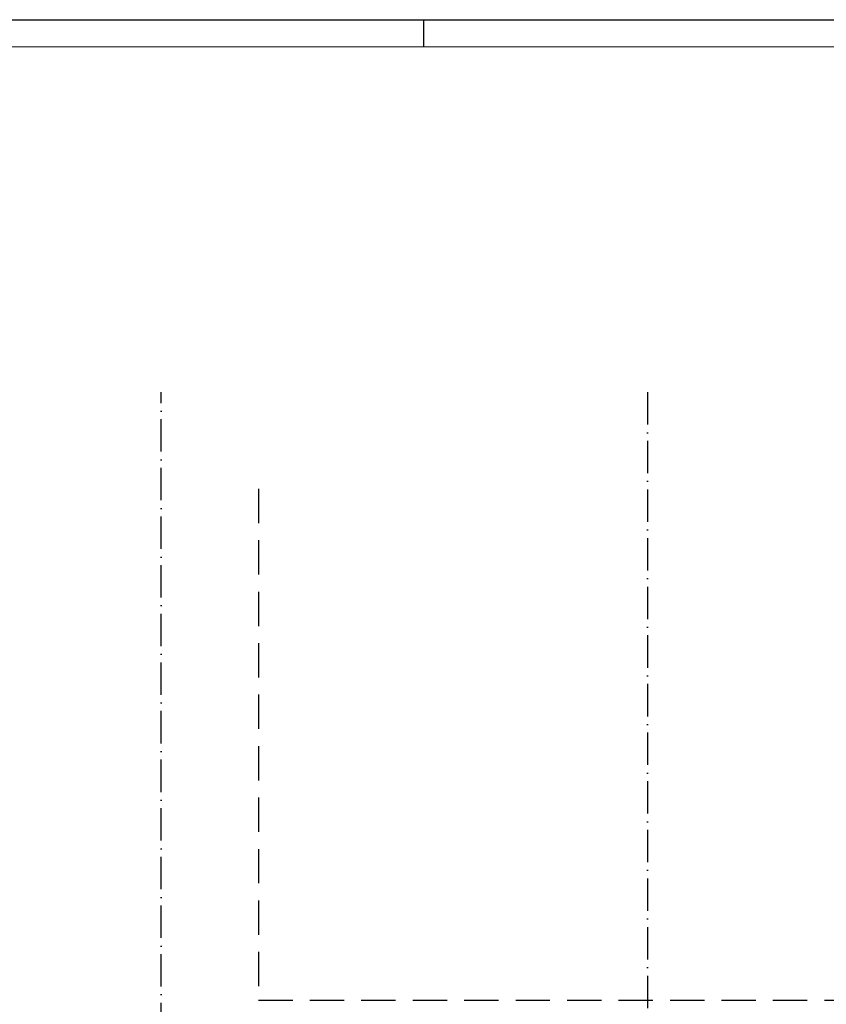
# Model space of a CAD drawing. Header units: millimetres. Extents: x 90707 to 450385, y -1262 to 949019.
# Tile 40 of 60: x 178728 to 193658, y 66066 to 84291. Entities that reach past the tile are written whole.
import ezdxf
from ezdxf.enums import TextEntityAlignment as Align

# ---------------------------------------------------------------- set-up
doc = ezdxf.new("R2010")
doc.units = ezdxf.units.MM
doc.header["$LTSCALE"] = 100
doc.linetypes.add('DASHDOT', pattern=[9, 6, -1.5, 0, -1.5])
doc.linetypes.add('HIDDEN', pattern=[9.525, 6.35, -3.175])
doc.layers.get('0').update_dxf_attribs({"linetype": 'CONTINUOUS'})
for name, color, linetype in [('AL$1----_MAATVOERING', 7, 'CONTINUOUS'), ('AL$7----_STRAMIEN', 1, 'DASHDOT'), ('EL6441--_DATACOM', 3, 'CONTINUOUS'), ('LIJN025', 10, 'CONTINUOUS'), ('LIJN050', 90, 'CONTINUOUS'), ('TEKST25', 10, 'CONTINUOUS'), ('TEKST35', 50, 'CONTINUOUS'), ('TEKST50', 90, 'CONTINUOUS'), ('VOLGNUMMER', 7, 'CONTINUOUS')]:
    doc.layers.add(name, color=color, linetype=linetype)
doc.styles.add('ISO', font='ISO.SHX')
doc.styles.add('ROMAND', font='romand')
doc.styles.get("Standard").update_dxf_attribs({"font": 'iso.shx'})

# ---------------------------------------------------------------- blocks, each defined once
blk = doc.blocks.new('A0-GE')
at = {"layer": 'LIJN025', "linetype": 'Continuous'}
blk.add_line((955, 836), (955, 841), dxfattribs=at)
at = {"layer": 'LIJN025'}
blk.add_lwpolyline([(1500, 841), (1500, 0), (0, 0), (0, 841)], close=True, dxfattribs=at)
at = {"layer": 'LIJN050', "const_width": 0.2}
blk.add_lwpolyline([(1495, 836), (25, 836), (25, 5), (1495, 5)], close=True, dxfattribs=at)
at = {"layer": 'TEKST25', "style": 'ROMAND', "width": 2.899115}
blk.add_attdef('STATUS', text='', height=2.5, dxfattribs=at).set_placement((1454, 71.5), (1493, 71.5), align=Align.FIT)
at = {"layer": 'TEKST25', "style": 'ISO'}
for tag, p in [('E', (1455.25, 66)), ('NAAM-E', (1466.75, 66)), ('DATUM-E', (1485, 66)), ('D', (1455.25, 61)), ('NAAM-D', (1466.75, 61)), ('DATUM-D', (1485, 61)), ('C', (1455.25, 56)), ('NAAM-C', (1466.75, 56)), ('DATUM-C', (1485, 56)), ('B', (1455.25, 51)), ('NAAM-B', (1466.75, 51)), ('DATUM-B', (1485, 51)), ('A', (1455.25, 46)), ('NAAM-A', (1466.75, 46)), ('DATUM-A', (1485, 46))]:
    blk.add_attdef(tag, text='', height=2.5, dxfattribs=at).set_placement(p, align=Align.CENTER)
for tag, p in [('DATUM', (1332.75, 36.25)), ('SCHAAL', (1368, 36.25)), ('GETEKEND', (1398.25, 36.25)), ('GECONTOL.', (1433, 36.25)), ('FORMAAT', (1463.25, 28.25))]:
    blk.add_attdef(tag, p, '', height=2.5, dxfattribs=at)
at = {"layer": 'TEKST35', "style": 'ISO'}
for tag, p in [('PROJECT', (1334.5, 72.5)), ('PLAATS', (1334.5, 63.5)), ('INSTALLATIE-REGEL1', (1334.5, 52.5)), ('INSTALLATIE-REGEL2', (1334.5, 43.5))]:
    blk.add_attdef(tag, p, '', height=4, dxfattribs=at)
blk.add_attdef('PROJ.NR.', text='', height=4, dxfattribs=at).set_placement((1481, 23), align=Align.CENTER)
at = {"layer": 'TEKST50', "style": 'ISO'}
blk.add_attdef('FILE-NAAM', text='', height=5, dxfattribs=at).set_placement((1473.5, 7.5), align=Align.CENTER)
blk = doc.blocks.new('A$Cca306792')
at = {"layer": 'AL$1----_MAATVOERING', "color": 8, "linetype": 'HIDDEN'}
for p, q in [((92028, 76870), (92028, 67405)), ((92028, 67405), (106528, 67406))]:
    blk.add_line(p, q, dxfattribs=at)
at = {"layer": 'AL$7----_STRAMIEN'}
blk.add_line((99228, 78659), (99228, 5370), dxfattribs=at)
at = {"layer": 'AL$7----_STRAMIEN', "color": 1}
blk.add_lwpolyline([(90228, 5550), (90228, 78659)], dxfattribs=at)
at = {"layer": 'VOLGNUMMER', "color": 252, "linetype": 'ByBlock'}
for tag, p in [('0.28', (16187, 74214)), ('0.17', (62961, 72994)), ('0.16', (78893, 73105)), ('0.29', (35887, 72529)), ('0.18', (53124, 64542)), ('0.701', (85482, 63517)), ('0.30', (29366, 63128)), ('0.32', (36092, 63166)), ('0.12', (90689, 63024)), ('0.29A', (33165, 62745)), ('0.30', (38191, 61494)), ('0.27', (17657, 61363)), ('0.19', (61479, 61433)), ('0.14', (89762, 60088)), ('0.33', (45869, 59450)), ('0.15', (73454, 57402)), ('0.25', (28058, 57013)), ('0.801', (112714, 57073)), ('0.18A', (61029, 56759)), ('0.26A', (36299, 54851)), ('0.20', (60895, 53506)), ('0.800', (90980, 50804)), ('0.25A', (73288, 48435)), ('0.21', (58702, 48178)), ('0.300', (94483, 48257)), ('0.24', (35041, 47783)), ('0.102', (87631, 47613)), ('0.203', (95795, 46197)), ('0.26', (18559, 46119)), ('0.802', (68387, 42721)), ('0.204', (95497, 42149)), ('0.07B', (66790, 38909)), ('0.702', (95327, 36513))]:
    blk.add_attdef(tag, text='', height=250, dxfattribs=at).set_placement(p, align=Align.MIDDLE_CENTER)
at = {"layer": 'VOLGNUMMER', "color": 8, "linetype": 'ByBlock'}
blk.add_attdef('0.600', text='', height=250, dxfattribs=at).set_placement((96800, 48300), align=Align.MIDDLE_CENTER)

msp = doc.modelspace()

# ---------------------------------------------------------------- block references
at = {"xscale": 100, "yscale": 100, "zscale": 100}
msp.add_blockref('A0-GE', (90707, 191), dxfattribs=at)
at = {"layer": 'EL6441--_DATACOM'}
msp.add_blockref('A$Cca306792', (91118, -1262), dxfattribs=at)

doc.saveas('drawing.dxf')
